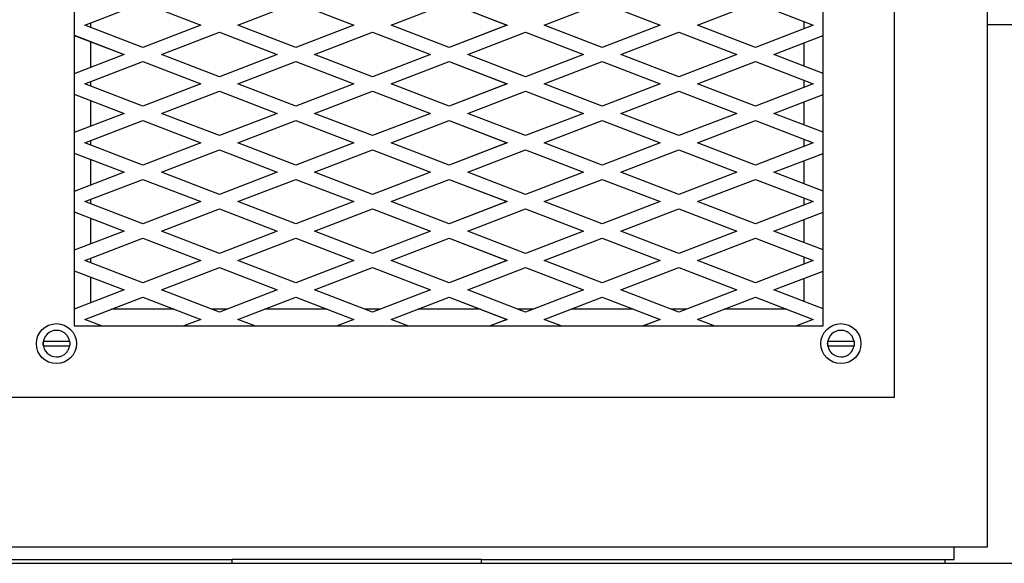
# Model space of a CAD drawing. Extents: x 0 to 796, y 0 to 496.
# Tile 91 of 222: x 82 to 96, y 428 to 436. Entities that reach past the tile are written whole.
import ezdxf

# ---------------------------------------------------------------- set-up
doc = ezdxf.new("R2010")
doc.units = 0
doc.header["$LTSCALE"] = 12
doc.header["$MEASUREMENT"] = 0
doc.layers.get('0').update_dxf_attribs({"linetype": 'CONTINUOUS'})
doc.layers.add('X', color=1, linetype='CONTINUOUS')

msp = doc.modelspace()

# ---------------------------------------------------------------- linework, layer by layer
msp.add_line((96.0282, 435.67699), (101.31479, 435.67699))
at = {"layer": 'X'}
for p, q in [((96.0282, 445.02464), (96.0282, 428.34464)), ((94.72819, 430.45039), (94.72819, 442.95039)), ((83.22824, 441.95039), (83.22824, 431.45039)), ((93.72819, 431.45039), (93.72819, 441.95039)), ((83.37657, 435.6705), (84.18901, 435.98298)), ((84.18883, 435.98291), (85.00114, 435.67048)), ((84.18901, 435.98298), (85.00151, 435.67048)), ((85.52382, 435.67048), (86.33632, 435.98298)), ((86.33613, 435.98291), (87.14844, 435.67048)), ((86.33632, 435.98298), (87.14881, 435.67048)), ((87.67113, 435.67047), (88.48363, 435.98297)), ((88.48344, 435.9829), (89.29575, 435.67047)), ((88.48363, 435.98297), (89.29612, 435.67047)), ((89.81844, 435.67048), (90.63093, 435.98298)), ((90.63075, 435.98291), (91.44306, 435.67048)), ((90.63093, 435.98298), (91.44343, 435.67048)), ((91.96574, 435.67048), (92.77824, 435.98298)), ((92.77805, 435.98291), (93.59031, 435.6705)), ((92.77824, 435.98298), (93.59068, 435.6705)), ((84.18904, 435.35799), (83.37657, 435.6705)), ((83.45826, 435.63907), (83.45826, 435.70192)), ((85.00114, 435.67048), (84.18886, 435.35806)), ((85.00151, 435.67048), (84.18904, 435.35799)), ((85.00151, 435.67048), (85.00114, 435.67048)), ((86.33631, 435.35798), (85.52382, 435.67048)), ((87.14844, 435.67048), (86.33613, 435.35805)), ((87.14881, 435.67048), (86.33631, 435.35798)), ((87.14881, 435.67048), (87.14844, 435.67048)), ((88.48363, 435.35797), (87.67113, 435.67047)), ((89.29575, 435.67047), (88.48344, 435.35804)), ((89.29612, 435.67047), (88.48363, 435.35797)), ((89.29612, 435.67047), (89.29575, 435.67047)), ((90.63094, 435.35798), (89.81844, 435.67048)), ((91.44306, 435.67048), (90.63075, 435.35805)), ((91.44343, 435.67048), (90.63094, 435.35798)), ((91.44343, 435.67048), (91.44306, 435.67048)), ((92.77821, 435.35799), (91.96574, 435.67048)), ((93.59031, 435.6705), (92.77802, 435.35806)), ((93.59068, 435.6705), (92.77821, 435.35799)), ((93.45768, 435.72151), (93.45768, 435.61948)), ((93.45822, 435.7213), (93.45822, 435.61969)), ((93.59068, 435.6705), (93.59031, 435.6705)), ((83.22824, 435.52665), (83.92789, 435.25754)), ((83.22824, 435.52651), (83.92752, 435.25754)), ((84.45019, 435.25754), (85.26266, 435.57003)), ((85.26248, 435.56996), (86.07479, 435.25753)), ((85.26266, 435.57003), (86.07516, 435.25753)), ((86.59748, 435.25753), (87.40997, 435.57003)), ((87.40979, 435.56996), (88.2221, 435.25753)), ((87.40997, 435.57003), (88.22247, 435.25753)), ((88.74478, 435.25753), (89.55728, 435.57003)), ((89.55709, 435.56996), (90.3694, 435.25753)), ((89.55728, 435.57003), (90.36977, 435.25753)), ((90.89209, 435.25753), (91.70459, 435.57003)), ((91.7044, 435.56996), (92.51669, 435.25754)), ((91.70459, 435.57003), (92.51706, 435.25754)), ((93.03936, 435.25754), (93.72802, 435.52242)), ((93.72747, 434.99289), (93.72747, 435.52221)), ((93.72765, 434.99282), (93.72765, 435.52228)), ((93.72801, 434.99268), (93.72801, 435.52242)), ((83.45826, 435.07706), (83.45826, 435.43804)), ((93.45768, 435.41844), (93.45768, 435.09665)), ((93.45822, 435.41865), (93.45822, 435.09645)), ((83.92789, 435.25754), (83.22824, 434.98845)), ((83.92752, 435.25754), (83.22824, 434.98859)), ((83.92789, 435.25754), (83.92752, 435.25754)), ((85.26267, 434.94503), (84.45019, 435.25754)), ((86.07479, 435.25753), (85.26248, 434.94511)), ((86.07516, 435.25753), (85.26267, 434.94503)), ((86.07516, 435.25753), (86.07479, 435.25753)), ((87.40997, 434.94503), (86.59748, 435.25753)), ((88.2221, 435.25753), (87.40979, 434.9451)), ((88.22247, 435.25753), (87.40997, 434.94503)), ((88.22247, 435.25753), (88.2221, 435.25753)), ((89.55728, 434.94503), (88.74478, 435.25753)), ((90.3694, 435.25753), (89.55709, 434.9451)), ((90.36977, 435.25753), (89.55728, 434.94503)), ((90.36977, 435.25753), (90.3694, 435.25753)), ((91.70458, 434.94503), (90.89209, 435.25753)), ((92.51669, 435.25754), (91.7044, 434.94511)), ((92.51706, 435.25754), (91.70458, 434.94503)), ((92.51706, 435.25754), (92.51669, 435.25754)), ((93.72802, 434.99268), (93.03936, 435.25754)), ((83.37652, 434.84459), (84.18904, 435.1571)), ((84.18885, 435.15702), (85.00114, 434.84459)), ((84.18904, 435.1571), (85.00151, 434.84459)), ((85.52382, 434.84458), (86.33632, 435.15708)), ((86.33614, 435.15701), (87.14845, 434.84458)), ((86.33632, 435.15708), (87.14882, 434.84458)), ((87.67113, 434.84458), (88.48363, 435.15708)), ((88.48344, 435.15701), (89.29575, 434.84458)), ((88.48363, 435.15708), (89.29612, 434.84458)), ((89.81843, 434.84458), (90.63093, 435.15708)), ((90.63074, 435.15701), (91.44306, 434.84458)), ((90.63093, 435.15708), (91.44343, 434.84458)), ((91.96574, 434.84459), (92.77821, 435.1571)), ((92.77803, 435.15702), (93.59036, 434.84459)), ((92.77821, 435.1571), (93.59073, 434.84459)), ((84.18901, 434.53209), (83.37652, 434.84459)), ((83.45826, 434.81315), (83.45826, 434.87603)), ((85.00114, 434.84459), (84.18883, 434.53216)), ((85.00151, 434.84459), (84.18901, 434.53209)), ((85.00151, 434.84459), (85.00114, 434.84459)), ((86.3363, 434.53207), (85.52382, 434.84458)), ((87.14845, 434.84458), (86.33612, 434.53215)), ((87.14882, 434.84458), (86.3363, 434.53207)), ((87.14882, 434.84458), (87.14845, 434.84458)), ((88.48363, 434.53208), (87.67113, 434.84458)), ((89.29575, 434.84458), (88.48344, 434.53215)), ((89.29612, 434.84458), (88.48363, 434.53208)), ((89.29612, 434.84458), (89.29575, 434.84458)), ((90.63095, 434.53207), (89.81843, 434.84458)), ((91.44306, 434.84458), (90.63076, 434.53215)), ((91.44343, 434.84458), (90.63095, 434.53207)), ((91.44343, 434.84458), (91.44306, 434.84458)), ((92.77824, 434.53209), (91.96574, 434.84459)), ((93.59036, 434.84459), (92.77805, 434.53216)), ((93.59073, 434.84459), (92.77824, 434.53209)), ((93.45768, 434.89562), (93.45768, 434.79356)), ((93.45822, 434.89541), (93.45822, 434.79376)), ((93.59073, 434.84459), (93.59036, 434.84459)), ((83.22824, 434.70073), (83.92786, 434.43164)), ((83.22824, 434.70059), (83.92749, 434.43164)), ((84.45018, 434.43164), (85.26267, 434.74414)), ((85.26248, 434.74407), (86.07478, 434.43163)), ((85.26267, 434.74414), (86.07515, 434.43163)), ((86.59746, 434.43163), (87.40998, 434.74413)), ((87.40979, 434.74406), (88.22209, 434.43164)), ((87.40998, 434.74413), (88.22246, 434.43164)), ((88.74479, 434.43164), (89.55727, 434.74413)), ((89.55709, 434.74406), (90.36942, 434.43163)), ((89.55727, 434.74413), (90.36979, 434.43163)), ((90.8921, 434.43163), (91.70458, 434.74414)), ((91.7044, 434.74407), (92.5167, 434.43164)), ((91.70458, 434.74414), (92.51707, 434.43164)), ((93.03939, 434.43164), (93.72802, 434.6965)), ((93.72747, 434.167), (93.72747, 434.69629)), ((93.72765, 434.16693), (93.72765, 434.69636)), ((93.72801, 434.16679), (93.72801, 434.6965)), ((83.45826, 434.25117), (83.45826, 434.61212)), ((93.45768, 434.59253), (93.45768, 434.27076)), ((93.45822, 434.59273), (93.45822, 434.27056)), ((83.92786, 434.43164), (83.22824, 434.16256)), ((83.92749, 434.43164), (83.22824, 434.1627)), ((83.92786, 434.43164), (83.92749, 434.43164)), ((85.26268, 434.11914), (84.45018, 434.43164)), ((86.07478, 434.43163), (85.26249, 434.11921)), ((86.07515, 434.43163), (85.26268, 434.11914)), ((86.07515, 434.43163), (86.07478, 434.43163)), ((87.40992, 434.11912), (86.59746, 434.43163)), ((88.22209, 434.43164), (87.40974, 434.11919)), ((88.22246, 434.43164), (87.40992, 434.11912)), ((88.22246, 434.43164), (88.22209, 434.43164)), ((89.55733, 434.11912), (88.74479, 434.43164)), ((90.36942, 434.43163), (89.55714, 434.11919)), ((90.36979, 434.43163), (89.55733, 434.11912)), ((90.36979, 434.43163), (90.36942, 434.43163)), ((91.70457, 434.11914), (90.8921, 434.43163)), ((92.5167, 434.43164), (91.70439, 434.11921)), ((92.51707, 434.43164), (91.70457, 434.11914)), ((92.51707, 434.43164), (92.5167, 434.43164)), ((93.72802, 434.16679), (93.03939, 434.43164)), ((83.37652, 434.01869), (84.18902, 434.3312)), ((84.18884, 434.33112), (85.00115, 434.0187)), ((84.18902, 434.3312), (85.00152, 434.0187)), ((85.52383, 434.01869), (86.3363, 434.33118)), ((86.33611, 434.33111), (87.1484, 434.01868)), ((86.3363, 434.33118), (87.14877, 434.01868)), ((87.67106, 434.01868), (88.48363, 434.33121)), ((88.48344, 434.33114), (89.29582, 434.01868)), ((88.48363, 434.33121), (89.29619, 434.01868)), ((89.81848, 434.01868), (90.63095, 434.33118)), ((90.63077, 434.33111), (91.44305, 434.01869)), ((90.63095, 434.33118), (91.44342, 434.01869)), ((91.96573, 434.0187), (92.77823, 434.3312)), ((92.77804, 434.33112), (93.59036, 434.01869)), ((92.77823, 434.3312), (93.59073, 434.01869)), ((84.18902, 433.70619), (83.37652, 434.01869)), ((83.45826, 433.98726), (83.45826, 434.05013)), ((85.00115, 434.0187), (84.18884, 433.70627)), ((85.00152, 434.0187), (84.18902, 433.70619)), ((85.00152, 434.0187), (85.00115, 434.0187)), ((86.33632, 433.7062), (85.52383, 434.01869)), ((87.1484, 434.01868), (86.33614, 433.70627)), ((87.14877, 434.01868), (86.33632, 433.7062)), ((87.14877, 434.01868), (87.1484, 434.01868)), ((88.48363, 433.70614), (87.67106, 434.01868)), ((89.29582, 434.01868), (88.48344, 433.70621)), ((89.29619, 434.01868), (88.48363, 433.70614)), ((89.29619, 434.01868), (89.29582, 434.01868)), ((90.63093, 433.7062), (89.81848, 434.01868)), ((91.44305, 434.01869), (90.63074, 433.70627)), ((91.44342, 434.01869), (90.63093, 433.7062)), ((91.44342, 434.01869), (91.44305, 434.01869)), ((92.77823, 433.70619), (91.96573, 434.0187)), ((93.59036, 434.01869), (92.77804, 433.70627)), ((93.59073, 434.01869), (92.77823, 433.70619)), ((93.45768, 434.06972), (93.45768, 433.96767)), ((93.45822, 434.06952), (93.45822, 433.96787)), ((93.59073, 434.01869), (93.59036, 434.01869)), ((83.22824, 433.87484), (83.92786, 433.60575)), ((83.22824, 433.87469), (83.92749, 433.60575)), ((84.45018, 433.60575), (85.26268, 433.91825)), ((85.2625, 433.91818), (86.0748, 433.60575)), ((85.26268, 433.91825), (86.07517, 433.60575)), ((86.59747, 433.60575), (87.40991, 433.91823)), ((87.40972, 433.91816), (88.22201, 433.60572)), ((87.40991, 433.91823), (88.22238, 433.60572)), ((88.74487, 433.60572), (89.55734, 433.91823)), ((89.55716, 433.91816), (90.36941, 433.60575)), ((89.55734, 433.91823), (90.36978, 433.60575)), ((90.89208, 433.60575), (91.70457, 433.91825)), ((91.70438, 433.91818), (92.5167, 433.60575)), ((91.70457, 433.91825), (92.51707, 433.60575)), ((93.03939, 433.60575), (93.72802, 433.87061)), ((93.72747, 433.3411), (93.72747, 433.8704)), ((93.72765, 433.34103), (93.72765, 433.87047)), ((93.72801, 433.34089), (93.72801, 433.87061)), ((83.45826, 433.42527), (83.45826, 433.78622)), ((93.45768, 433.76663), (93.45768, 433.44487)), ((93.45822, 433.76684), (93.45822, 433.44466)), ((83.92786, 433.60575), (83.22824, 433.33666)), ((83.92749, 433.60575), (83.22824, 433.3368)), ((83.92786, 433.60575), (83.92749, 433.60575)), ((85.26267, 433.29325), (84.45018, 433.60575)), ((86.0748, 433.60575), (85.26248, 433.29332)), ((86.07517, 433.60575), (85.26267, 433.29325)), ((86.07517, 433.60575), (86.0748, 433.60575)), ((87.40997, 433.29325), (86.59747, 433.60575)), ((88.22201, 433.60572), (87.40978, 433.29333)), ((88.22238, 433.60572), (87.40997, 433.29325)), ((88.22238, 433.60572), (88.22201, 433.60572)), ((89.55728, 433.29325), (88.74487, 433.60572)), ((90.36941, 433.60575), (89.5571, 433.29333)), ((90.36978, 433.60575), (89.55728, 433.29325)), ((90.36978, 433.60575), (90.36941, 433.60575)), ((91.70458, 433.29325), (90.89208, 433.60575)), ((92.5167, 433.60575), (91.7044, 433.29332)), ((92.51707, 433.60575), (91.70458, 433.29325)), ((92.51707, 433.60575), (92.5167, 433.60575)), ((93.72802, 433.34089), (93.03939, 433.60575)), ((83.37652, 433.1928), (84.18902, 433.5053)), ((84.18884, 433.50523), (85.00114, 433.19281)), ((84.18902, 433.5053), (85.00151, 433.19281)), ((85.52382, 433.19281), (86.33632, 433.50531)), ((86.33613, 433.50524), (87.14845, 433.19281)), ((86.33632, 433.50531), (87.14882, 433.19281)), ((87.67113, 433.19281), (88.48363, 433.50531)), ((88.48344, 433.50524), (89.29575, 433.19281)), ((88.48363, 433.50531), (89.29613, 433.19281)), ((89.81843, 433.19281), (90.63093, 433.50531)), ((90.63074, 433.50524), (91.44306, 433.19281)), ((90.63093, 433.50531), (91.44343, 433.19281)), ((91.96574, 433.19281), (92.77823, 433.5053)), ((92.77804, 433.50523), (93.59036, 433.1928)), ((92.77823, 433.5053), (93.59073, 433.1928)), ((84.18901, 432.8803), (83.37652, 433.1928)), ((83.45826, 433.16137), (83.45826, 433.22424)), ((85.00114, 433.19281), (84.18883, 432.88038)), ((85.00151, 433.19281), (84.18901, 432.8803)), ((85.00151, 433.19281), (85.00114, 433.19281)), ((86.33632, 432.88031), (85.52382, 433.19281)), ((87.14845, 433.19281), (86.33613, 432.88038)), ((87.14882, 433.19281), (86.33632, 432.88031)), ((87.14882, 433.19281), (87.14845, 433.19281)), ((88.48363, 432.88031), (87.67113, 433.19281)), ((89.29575, 433.19281), (88.48344, 432.88038)), ((89.29613, 433.19281), (88.48363, 432.88031)), ((89.29613, 433.19281), (89.29575, 433.19281)), ((90.63093, 432.88031), (89.81843, 433.19281)), ((91.44306, 433.19281), (90.63075, 432.88038)), ((91.44343, 433.19281), (90.63093, 432.88031)), ((91.44343, 433.19281), (91.44306, 433.19281)), ((92.77824, 432.8803), (91.96574, 433.19281)), ((93.59036, 433.1928), (92.77805, 432.88038)), ((93.59073, 433.1928), (92.77824, 432.8803)), ((93.45768, 433.24383), (93.45768, 433.14177)), ((93.45822, 433.24363), (93.45822, 433.14198)), ((93.59073, 433.1928), (93.59036, 433.1928)), ((83.22824, 433.04894), (83.92786, 432.77986)), ((83.22824, 433.0488), (83.92748, 432.77986)), ((84.45017, 432.77986), (85.26267, 433.09236)), ((85.26248, 433.09229), (86.07479, 432.77986)), ((85.26267, 433.09236), (86.07516, 432.77986)), ((86.59747, 432.77986), (87.40997, 433.09237)), ((87.40979, 433.09229), (88.2221, 432.77987)), ((87.40997, 433.09237), (88.22247, 432.77987)), ((88.74478, 432.77987), (89.55728, 433.09237)), ((89.55709, 433.09229), (90.36941, 432.77986)), ((89.55728, 433.09237), (90.36978, 432.77986)), ((90.89209, 432.77986), (91.70458, 433.09236)), ((91.7044, 433.09229), (92.51671, 432.77986)), ((91.70458, 433.09236), (92.51708, 432.77986)), ((93.03939, 432.77986), (93.72802, 433.04471)), ((93.72747, 432.51521), (93.72747, 433.0445)), ((93.72765, 432.51514), (93.72765, 433.04458)), ((93.72801, 432.51501), (93.72801, 433.04471)), ((83.45826, 432.59939), (83.45826, 432.96033)), ((93.45768, 432.94074), (93.45768, 432.61898)), ((93.45822, 432.94094), (93.45822, 432.61877)), ((83.92786, 432.77986), (83.22824, 432.51077)), ((83.92748, 432.77986), (83.22824, 432.51092)), ((83.92786, 432.77986), (83.92748, 432.77986)), ((85.26267, 432.46736), (84.45017, 432.77986)), ((86.07479, 432.77986), (85.26248, 432.46743)), ((86.07516, 432.77986), (85.26267, 432.46736)), ((86.07516, 432.77986), (86.07479, 432.77986)), ((87.40996, 432.46736), (86.59747, 432.77986)), ((88.2221, 432.77987), (87.40978, 432.46743)), ((88.22247, 432.77987), (87.40996, 432.46736)), ((88.22247, 432.77987), (88.2221, 432.77987)), ((89.55729, 432.46736), (88.74478, 432.77987)), ((90.36941, 432.77986), (89.5571, 432.46743)), ((90.36978, 432.77986), (89.55729, 432.46736)), ((90.36978, 432.77986), (90.36941, 432.77986)), ((91.70458, 432.46736), (90.89209, 432.77986)), ((92.51671, 432.77986), (91.7044, 432.46743)), ((92.51708, 432.77986), (91.70458, 432.46736)), ((92.51708, 432.77986), (92.51671, 432.77986)), ((93.72802, 432.515), (93.03939, 432.77986)), ((83.37653, 432.36691), (84.18901, 432.67941)), ((84.18883, 432.67934), (85.00114, 432.36691)), ((84.18901, 432.67941), (85.00151, 432.36691)), ((85.52382, 432.36691), (86.33632, 432.67942)), ((86.33613, 432.67934), (87.14844, 432.36692)), ((86.33632, 432.67942), (87.14881, 432.36692)), ((87.67115, 432.36691), (88.48363, 432.67939)), ((88.48344, 432.67932), (89.29573, 432.36691)), ((88.48363, 432.67939), (89.2961, 432.36691)), ((89.81844, 432.36692), (90.63093, 432.67942)), ((90.63075, 432.67934), (91.44306, 432.36691)), ((90.63093, 432.67942), (91.44343, 432.36691)), ((91.96574, 432.36691), (92.77824, 432.67941)), ((92.77805, 432.67934), (93.59035, 432.36691)), ((92.77824, 432.67941), (93.59072, 432.36691)), ((93.45768, 432.41794), (93.45768, 432.31589)), ((93.45822, 432.41774), (93.45822, 432.31609)), ((84.18902, 432.05442), (83.37653, 432.36691)), ((83.45826, 432.33548), (83.45826, 432.39835)), ((85.00114, 432.36691), (84.18884, 432.05449)), ((85.00151, 432.36691), (84.18902, 432.05442)), ((85.00151, 432.36691), (85.00114, 432.36691)), ((86.33631, 432.05442), (85.52382, 432.36691)), ((87.14844, 432.36692), (86.33612, 432.05449)), ((87.14881, 432.36692), (86.33631, 432.05442)), ((87.14881, 432.36692), (87.14844, 432.36692)), ((88.48363, 432.05441), (87.67115, 432.36691)), ((89.29573, 432.36691), (88.48344, 432.05449)), ((89.2961, 432.36691), (88.48363, 432.05441)), ((89.2961, 432.36691), (89.29573, 432.36691)), ((90.63094, 432.05442), (89.81844, 432.36692)), ((91.44306, 432.36691), (90.63076, 432.05449)), ((91.44343, 432.36691), (90.63094, 432.05442)), ((91.44343, 432.36691), (91.44306, 432.36691)), ((92.77823, 432.05442), (91.96574, 432.36691)), ((93.59035, 432.36691), (92.77804, 432.05449)), ((93.59072, 432.36691), (92.77823, 432.05442)), ((93.59072, 432.36691), (93.59035, 432.36691)), ((83.22824, 432.22305), (83.92785, 431.95396)), ((83.22824, 432.2229), (83.92748, 431.95396)), ((84.45018, 431.95397), (85.26266, 432.26647)), ((85.26248, 432.2664), (86.07478, 431.95397)), ((85.26266, 432.26647), (86.07515, 431.95397)), ((86.59749, 431.95396), (87.40999, 432.26646)), ((87.40981, 432.26639), (88.2221, 431.95397)), ((87.40999, 432.26646), (88.22247, 431.95397)), ((88.74478, 431.95397), (89.55726, 432.26646)), ((89.55707, 432.26639), (90.36939, 431.95396)), ((89.55726, 432.26646), (90.36976, 431.95396)), ((90.8921, 431.95397), (91.70459, 432.26647)), ((91.7044, 432.2664), (92.5167, 431.95397)), ((91.70459, 432.26647), (92.51707, 431.95397)), ((93.0394, 431.95396), (93.72802, 432.21882)), ((93.72747, 431.68932), (93.72747, 432.21861)), ((93.72765, 431.68925), (93.72765, 432.21868)), ((93.72801, 431.68911), (93.72801, 432.21881)), ((83.45826, 431.77349), (83.45826, 432.13443)), ((93.45768, 432.11484), (93.45768, 431.79308)), ((93.45822, 432.11505), (93.45822, 431.79288)), ((83.92785, 431.95396), (83.22824, 431.68488)), ((83.92748, 431.95396), (83.22824, 431.68502)), ((83.92785, 431.95396), (83.92748, 431.95396)), ((85.26267, 431.64147), (84.45018, 431.95397)), ((86.07478, 431.95397), (85.26248, 431.64155)), ((86.07515, 431.95397), (85.26267, 431.64147)), ((86.07515, 431.95397), (86.07478, 431.95397)), ((87.40997, 431.64147), (86.59749, 431.95396)), ((88.2221, 431.95397), (87.40978, 431.64154)), ((88.22247, 431.95397), (87.40997, 431.64147)), ((88.22247, 431.95397), (88.2221, 431.95397)), ((89.55728, 431.64147), (88.74478, 431.95397)), ((90.36939, 431.95396), (89.55709, 431.64154)), ((90.36976, 431.95396), (89.55728, 431.64147)), ((90.36976, 431.95396), (90.36939, 431.95396)), ((91.70458, 431.64147), (90.8921, 431.95397)), ((92.5167, 431.95397), (91.7044, 431.64155)), ((92.51707, 431.95397), (91.70458, 431.64147)), ((92.51707, 431.95397), (92.5167, 431.95397)), ((93.72802, 431.68911), (93.0394, 431.95396)), ((83.37653, 431.54102), (84.18901, 431.85352)), ((84.18882, 431.85345), (85.00112, 431.54102)), ((84.18901, 431.85352), (85.00149, 431.54102)), ((85.52384, 431.54102), (86.33633, 431.85352)), ((86.33614, 431.85345), (87.14844, 431.54102)), ((86.33633, 431.85352), (87.14881, 431.54102)), ((87.67112, 431.54103), (88.48363, 431.85353)), ((88.48344, 431.85346), (89.29576, 431.54103)), ((88.48363, 431.85353), (89.29613, 431.54103)), ((89.81844, 431.54102), (90.63092, 431.85352)), ((90.63074, 431.85345), (91.44304, 431.54102)), ((90.63092, 431.85352), (91.44341, 431.54102)), ((91.96576, 431.54102), (92.77824, 431.85352)), ((92.77806, 431.85345), (93.59035, 431.54102)), ((92.77824, 431.85352), (93.59072, 431.54102)), ((84.6277, 431.68464), (83.74994, 431.68464)), ((85.37454, 431.68464), (85.15043, 431.68464)), ((86.77502, 431.68464), (85.89726, 431.68464)), ((87.52186, 431.68464), (87.29771, 431.68464)), ((88.92235, 431.68464), (88.04453, 431.68464)), ((89.66917, 431.68464), (89.44502, 431.68464)), ((91.06962, 431.68464), (90.19185, 431.68464)), ((91.81645, 431.68464), (91.59234, 431.68464)), ((93.21694, 431.68464), (92.33918, 431.68464)), ((82.97824, 431.48139), (82.97827, 431.48139)), ((83.22824, 431.45039), (93.72819, 431.45039)), ((83.61217, 431.45039), (83.37653, 431.54102)), ((85.00112, 431.54102), (84.76548, 431.45039)), ((85.00149, 431.54102), (84.76586, 431.45039)), ((85.00149, 431.54102), (85.00112, 431.54102)), ((85.75948, 431.45039), (85.52384, 431.54102)), ((87.14844, 431.54102), (86.91281, 431.45039)), ((87.14881, 431.54102), (86.91318, 431.45039)), ((87.14881, 431.54102), (87.14844, 431.54102)), ((87.90676, 431.45039), (87.67112, 431.54103)), ((89.29576, 431.54103), (89.06012, 431.45039)), ((89.29613, 431.54103), (89.06049, 431.45039)), ((89.29613, 431.54103), (89.29576, 431.54103)), ((90.05407, 431.45039), (89.81844, 431.54102)), ((91.44304, 431.54102), (91.2074, 431.45039)), ((91.44341, 431.54102), (91.20777, 431.45039)), ((91.44341, 431.54102), (91.44304, 431.54102)), ((92.20139, 431.45039), (91.96576, 431.54102)), ((93.59035, 431.54102), (93.35471, 431.45039)), ((93.59072, 431.54102), (93.35508, 431.45039)), ((93.59072, 431.54102), (93.59035, 431.54102)), ((93.97819, 431.48139), (93.97823, 431.48139)), ((82.97827, 431.38689), (82.97849, 431.38689)), ((93.97823, 431.38689), (93.97844, 431.38689)), ((82.79442, 431.23039), (82.7944, 431.23039)), ((83.10053, 431.23039), (82.85681, 431.23039)), ((93.79437, 431.23039), (93.79435, 431.23039)), ((94.10048, 431.23039), (93.85676, 431.23039)), ((82.7944, 431.17039), (82.79442, 431.17039)), ((82.85681, 431.17039), (83.10053, 431.17039)), ((93.79435, 431.17039), (93.79437, 431.17039)), ((93.85676, 431.17039), (94.10048, 431.17039)), ((82.97824, 430.91939), (82.97827, 430.91939)), ((82.97827, 431.01389), (82.97849, 431.01389)), ((93.97819, 430.91939), (93.97823, 430.91939)), ((93.97823, 431.01389), (93.97844, 431.01389)), ((82.22824, 430.45039), (94.72819, 430.45039)), ((96.0282, 428.34464), (80.88827, 428.34464)), ((95.5653, 428.16534), (95.5653, 428.34464)), ((85.44005, 428.16534), (81.3153, 428.16534)), ((85.44005, 428.11754), (85.44005, 428.17734)), ((85.44005, 428.17734), (88.94005, 428.17734)), ((88.94005, 428.11754), (88.94005, 428.17734)), ((95.5653, 428.16534), (88.94005, 428.16534)), ((95.4403, 428.11754), (95.4403, 428.16534)), ((77.52748, 428.11754), (89.2578, 428.11754)), ((89.2578, 428.11754), (97.31368, 428.11754))]:
    msp.add_line(p, q, dxfattribs=at)
for centre, major_axis, start_param, end_param in [((82.97827, 431.20039), (0, -0.281), -4.712388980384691, 1.570796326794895), ((93.97823, 431.20039), (0, -0.281), -4.712388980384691, 1.570796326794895), ((82.97827, 431.20039), (0, 0.1865), 0, 3.14159265), ((93.97823, 431.20039), (0, 0.1865), 0, 3.14159265)]:
    msp.add_ellipse(centre, major_axis=major_axis, ratio=0.99999561, start_param=start_param, end_param=end_param, dxfattribs=at)
at = {"layer": 'X', "extrusion": (4.13708e-20, 4.44269e-16, -1)}
for centre, major_axis, end_param in [((82.97847, 431.20039), (0, 0.1865), -1.40923651), ((82.97847, 431.20039), (0, -0.1865), -1.57079633), ((93.97842, 431.20039), (0, 0.1865), -1.40923651), ((93.97842, 431.20039), (0, -0.1865), -1.57079633)]:
    msp.add_ellipse(centre, major_axis=major_axis, ratio=0.99999561, start_param=-1.73235615, end_param=end_param, dxfattribs=at)
at = {"layer": 'X', "extrusion": (2.71824e-31, 4.44254e-16, -1)}
for centre in [(82.97847, 431.20039), (93.97842, 431.20039)]:
    msp.add_ellipse(centre, major_axis=(0, -0.1865), ratio=0.99999561, start_param=-1.57079633, end_param=-1.40923651, dxfattribs=at)
at = {"layer": 'X'}
for points, knots in [([(83.16256, 431.23039), (83.15974, 431.24769), (83.15447, 431.26458), (83.13943, 431.29623), (83.12967, 431.31099), (83.10643, 431.33721), (83.09295, 431.34868), (83.06333, 431.3674), (83.04719, 431.37466), (83.01353, 431.38441), (82.99601, 431.38689), (82.97849, 431.38689)], [1.73235637, 1.73235637, 1.73235637, 1.73235637, 2.01420363, 2.01420363, 2.29605089, 2.29605089, 2.57789814, 2.57789814, 2.8597454, 2.8597454, 3.14159265, 3.14159265, 3.14159265, 3.14159265]), ([(94.16251, 431.23039), (94.15969, 431.24769), (94.15442, 431.26458), (94.13939, 431.29623), (94.12962, 431.31099), (94.10638, 431.33721), (94.0929, 431.34868), (94.06328, 431.3674), (94.04714, 431.37466), (94.01348, 431.38441), (93.99596, 431.38689), (93.97844, 431.38689)], [1.73235637, 1.73235637, 1.73235637, 1.73235637, 2.01420363, 2.01420363, 2.29605089, 2.29605089, 2.57789814, 2.57789814, 2.8597454, 2.8597454, 3.14159265, 3.14159265, 3.14159265, 3.14159265]), ([(82.85681, 431.23039), (82.84903, 431.23039), (82.83986, 431.23039), (82.82559, 431.23039), (82.81793, 431.23039), (82.80714, 431.23039), (82.80206, 431.23039), (82.79623, 431.23039), (82.79444, 431.23039), (82.79442, 431.23039)], [0.703389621, 0.703389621, 0.703389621, 0.703389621, 0.762661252, 0.762661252, 0.820778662, 0.820778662, 0.878211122, 0.878211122, 0.935260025, 0.935260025, 0.935260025, 0.935260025]), ([(83.16256, 431.23039), (83.16255, 431.23039), (83.16082, 431.23039), (83.1551, 431.23039), (83.15006, 431.23039), (83.13933, 431.23039), (83.1317, 431.23039), (83.11747, 431.23039), (83.10831, 431.23039), (83.10053, 431.23039)], [0.000452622, 0.000452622, 0.000452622, 0.000452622, 0.057048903, 0.057048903, 0.114481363, 0.114481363, 0.172598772, 0.172598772, 0.231870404, 0.231870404, 0.231870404, 0.231870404]), ([(93.85676, 431.23039), (93.84898, 431.23039), (93.83981, 431.23039), (93.82554, 431.23039), (93.81789, 431.23039), (93.80709, 431.23039), (93.80201, 431.23039), (93.79618, 431.23039), (93.79439, 431.23039), (93.79437, 431.23039)], [0.703389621, 0.703389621, 0.703389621, 0.703389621, 0.762661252, 0.762661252, 0.820778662, 0.820778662, 0.878211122, 0.878211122, 0.935260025, 0.935260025, 0.935260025, 0.935260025]), ([(94.16251, 431.23039), (94.1625, 431.23039), (94.16077, 431.23039), (94.15505, 431.23039), (94.15001, 431.23039), (94.13928, 431.23039), (94.13165, 431.23039), (94.11742, 431.23039), (94.10826, 431.23039), (94.10048, 431.23039)], [0.000452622, 0.000452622, 0.000452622, 0.000452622, 0.057048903, 0.057048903, 0.114481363, 0.114481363, 0.172598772, 0.172598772, 0.231870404, 0.231870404, 0.231870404, 0.231870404]), ([(82.79442, 431.17039), (82.79444, 431.17039), (82.79623, 431.17039), (82.80206, 431.17039), (82.80714, 431.17039), (82.81793, 431.17039), (82.82559, 431.17039), (82.83986, 431.17039), (82.84903, 431.17039), (82.85681, 431.17039)], [0, 0, 0, 0, 0.057048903, 0.057048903, 0.114481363, 0.114481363, 0.172598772, 0.172598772, 0.231870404, 0.231870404, 0.231870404, 0.231870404]), ([(82.97849, 431.01389), (82.99601, 431.01389), (83.01353, 431.01638), (83.04719, 431.02612), (83.06333, 431.03338), (83.09295, 431.05211), (83.10643, 431.06357), (83.12967, 431.08979), (83.13943, 431.10455), (83.15447, 431.13621), (83.15974, 431.1531), (83.16256, 431.17039)], [6.28318531, 6.28318531, 6.28318531, 6.28318531, 6.56503256, 6.56503256, 6.84687982, 6.84687982, 7.12872707, 7.12872707, 7.41057433, 7.41057433, 7.69242159, 7.69242159, 7.69242159, 7.69242159]), ([(83.10053, 431.17039), (83.10831, 431.17039), (83.11747, 431.17039), (83.1317, 431.17039), (83.13933, 431.17039), (83.15006, 431.17039), (83.1551, 431.17039), (83.16082, 431.17039), (83.16255, 431.17039), (83.16256, 431.17039)], [0.703389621, 0.703389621, 0.703389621, 0.703389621, 0.762661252, 0.762661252, 0.820778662, 0.820778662, 0.878211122, 0.878211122, 0.934807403, 0.934807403, 0.934807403, 0.934807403]), ([(93.79437, 431.17039), (93.79439, 431.17039), (93.79618, 431.17039), (93.80201, 431.17039), (93.80709, 431.17039), (93.81789, 431.17039), (93.82554, 431.17039), (93.83981, 431.17039), (93.84898, 431.17039), (93.85676, 431.17039)], [0, 0, 0, 0, 0.057048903, 0.057048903, 0.114481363, 0.114481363, 0.172598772, 0.172598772, 0.231870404, 0.231870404, 0.231870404, 0.231870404]), ([(93.97844, 431.01389), (93.99596, 431.01389), (94.01348, 431.01638), (94.04714, 431.02612), (94.06328, 431.03338), (94.0929, 431.05211), (94.10638, 431.06357), (94.12962, 431.08979), (94.13939, 431.10455), (94.15442, 431.13621), (94.15969, 431.1531), (94.16251, 431.17039)], [6.28318531, 6.28318531, 6.28318531, 6.28318531, 6.56503256, 6.56503256, 6.84687982, 6.84687982, 7.12872707, 7.12872707, 7.41057433, 7.41057433, 7.69242159, 7.69242159, 7.69242159, 7.69242159]), ([(94.10048, 431.17039), (94.10826, 431.17039), (94.11742, 431.17039), (94.13165, 431.17039), (94.13928, 431.17039), (94.15001, 431.17039), (94.15505, 431.17039), (94.16077, 431.17039), (94.1625, 431.17039), (94.16251, 431.17039)], [0.703389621, 0.703389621, 0.703389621, 0.703389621, 0.762661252, 0.762661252, 0.820778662, 0.820778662, 0.878211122, 0.878211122, 0.934807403, 0.934807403, 0.934807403, 0.934807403])]:
    msp.add_open_spline(points, degree=3, knots=knots, dxfattribs=at)

doc.saveas('drawing.dxf')
